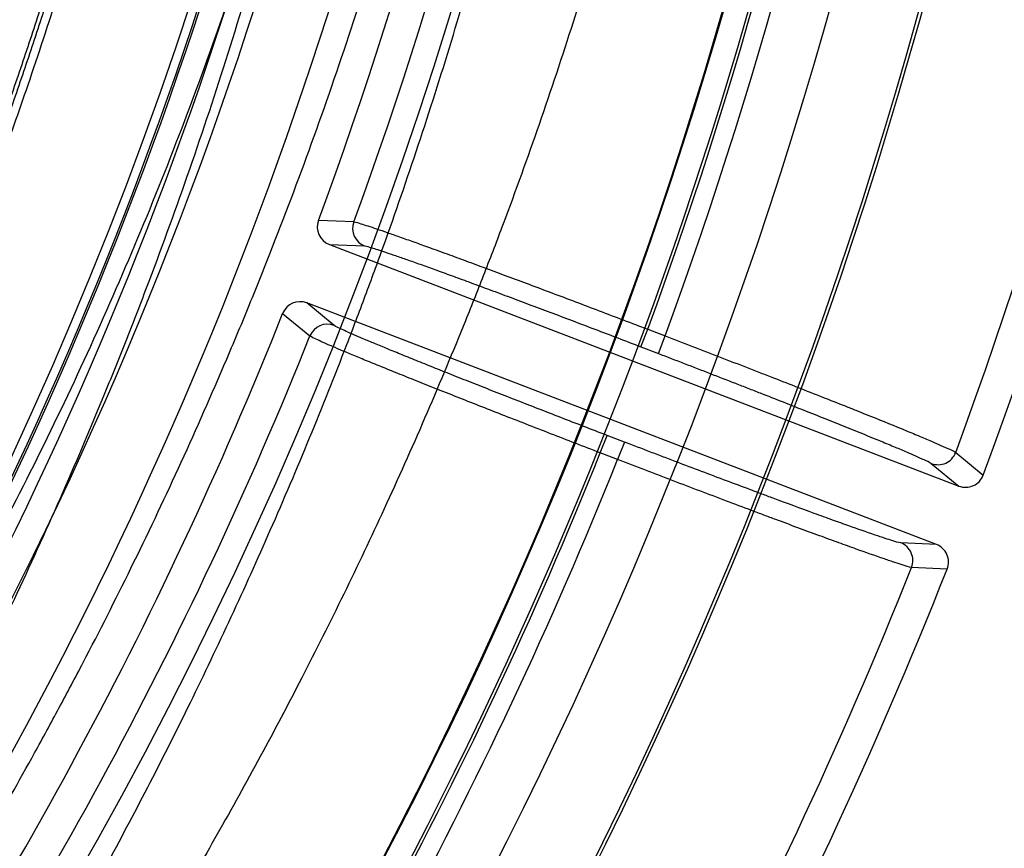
# Model space of a CAD drawing. Header units: millimetres. Extents: x 0 to 297, y 0 to 210.
# Tile 34 of 256: x 141.795 to 141.937, y 90.541 to 90.66. Entities that reach past the tile are written whole.
import ezdxf

# ---------------------------------------------------------------- set-up
doc = ezdxf.new("R2010")
doc.units = ezdxf.units.MM
doc.header["$LTSCALE"] = 16.335
doc.layers.get('0').update_dxf_attribs({"linetype": 'CONTINUOUS'})
for name, color, linetype in [('01_GLOBAL', 7, 'CONTINUOUS'), ('INTFCLR_1', 7, 'CONTINUOUS'), ('INTFCLR_144815', 7, 'CONTINUOUS')]:
    doc.layers.add(name, color=color, linetype=linetype)

msp = doc.modelspace()

# ---------------------------------------------------------------- linework, layer by layer
at = {"color": 7, "linetype": 'Continuous'}
msp.add_circle((142.5788034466, 92.2083412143), 3.42, dxfattribs=at)
at = {"color": 9, "linetype": 'Continuous'}
msp.add_arc((142.5788034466, 92.2083412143), 3.3761688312, 182.9674534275, 267.0325465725, dxfattribs=at)
at = {"layer": '01_GLOBAL', "color": 7, "linetype": 'Continuous'}
msp.add_circle((142.5788034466, 92.2083412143), 3.465, dxfattribs=at)
at = {"layer": 'INTFCLR_1', "color": 6, "linetype": 'Continuous'}
msp.add_arc((141.273551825, 90.84008959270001), 0.5431065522, 270, 90.00000002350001, dxfattribs=at)
msp.add_open_spline([(141.6277114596, 90.45308959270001), (141.628171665, 90.45308959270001), (141.6293857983, 90.4535584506), (141.6315047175, 90.4546851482), (141.6344755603, 90.4566024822), (141.6382959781, 90.45932618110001), (141.6430293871, 90.46297042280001), (141.6486619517, 90.46758769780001), (141.6548706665, 90.47298156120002), (141.6611699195, 90.47874448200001), (141.6671157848, 90.4844418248), (141.6725640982, 90.4898702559), (141.6775235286, 90.49499331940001), (141.6820174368, 90.4997851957), (141.6860792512, 90.50424019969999), (141.6897364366, 90.50835687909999), (141.6930192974, 90.51213812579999), (141.695970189, 90.5156093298), (141.6986132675, 90.51877794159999), (141.7009775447, 90.5216603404), (141.7030883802, 90.5242738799), (141.7049778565, 90.526646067), (141.7066938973, 90.528827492), (141.7083843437, 90.53100071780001), (141.7101852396, 90.53334413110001), (141.7120971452, 90.53586602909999), (141.7139888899, 90.53839686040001), (141.7158471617, 90.5409158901), (141.7177807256, 90.5435730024), (141.719921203, 90.54655873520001), (141.7223135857, 90.5499520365), (141.7249869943, 90.55381783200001), (141.7279695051, 90.558226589), (141.7312859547, 90.56325135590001), (141.7349620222, 90.56898214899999), (141.739037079, 90.5755449), (141.7435494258, 90.58308452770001), (141.7485344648, 90.591778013), (141.7540294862, 90.6018595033), (141.760066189, 90.61360340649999), (141.766684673, 90.62742065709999), (141.7737557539, 90.64350792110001), (141.780825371, 90.6613597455), (141.7874356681, 90.68018148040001), (141.7933066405, 90.6992600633), (141.7983875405, 90.71840914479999), (141.8026952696, 90.7376081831), (141.8062277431, 90.7567556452), (141.8090134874, 90.77590353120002), (141.811058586, 90.7949702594), (141.8123825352, 90.81398619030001), (141.8129971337, 90.83293247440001), (141.8129122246, 90.8518123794), (141.8121342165, 90.87063713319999), (141.8106673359, 90.8893947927), (141.8085112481, 90.9080934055), (141.8056642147, 90.9267302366), (141.8021262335, 90.9452767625), (141.7978831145, 90.9637745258), (141.7929277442, 90.9822003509), (141.7872355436, 91.0005755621), (141.7808222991, 91.0188067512), (141.7739442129, 91.03620618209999), (141.7670434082, 91.0519657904), (141.7605810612, 91.0655293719), (141.7546880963, 91.07706645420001), (141.7493295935, 91.08696962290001), (141.7444701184, 91.0955139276), (141.7400702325, 91.1029297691), (141.7360941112, 91.1093927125), (141.7325006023, 91.1150506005), (141.7292596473, 91.12001098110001), (141.726339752, 91.12437206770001), (141.7237187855, 91.128203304), (141.7213647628, 91.13157857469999), (141.7192605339, 91.1345456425), (141.717372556, 91.1371689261), (141.7156764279, 91.13949490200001), (141.7140548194, 91.1416921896), (141.7123690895, 91.1439503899), (141.7105117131, 91.1464071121), (141.7085985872, 91.1489024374), (141.7066793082, 91.1513715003), (141.7047357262, 91.15383994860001), (141.7026024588, 91.1565116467), (141.7002196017, 91.15944934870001), (141.69755058, 91.1626834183), (141.6945697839, 91.1662275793), (141.6912418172, 91.1701004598), (141.6875371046, 91.1743119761), (141.6834171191, 91.178874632), (141.6788518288, 91.1837864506), (141.6738154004, 91.18903530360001), (141.6682758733, 91.1946010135), (141.6622344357, 91.2004349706), (141.6557918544, 91.2063757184), (141.6493931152, 91.21197413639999), (141.6435362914, 91.2168073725), (141.6386043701, 91.22062540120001), (141.6346411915, 91.223465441), (141.6315795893, 91.22545094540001), (141.6294126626, 91.22660901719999), (141.6281767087, 91.22708959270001), (141.6277114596, 91.22708959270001)], degree=3, knots=[0, 0, 0, 0, 0.0015510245, 0.0042404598, 0.008161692, 0.0134191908, 0.0200669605, 0.0282845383, 0.0379646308, 0.04778133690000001, 0.0570562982, 0.0657163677, 0.0737008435, 0.0810864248, 0.08785639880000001, 0.09401872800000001, 0.09964461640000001, 0.1047327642, 0.1093734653, 0.1135510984, 0.1172970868, 0.1206958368, 0.1237721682, 0.1266512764, 0.1299751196, 0.1337328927, 0.1373171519, 0.1406241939, 0.1442827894, 0.1483924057, 0.1530055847, 0.1582756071, 0.1642330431, 0.1709447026, 0.1785661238, 0.1871788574, 0.1969791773, 0.2081785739, 0.2209513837, 0.2356728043, 0.2526768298, 0.2725784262, 0.2948857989, 0.3173719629, 0.3397942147, 0.362144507, 0.3841260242, 0.4060931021, 0.4277499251, 0.4493238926, 0.4707068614, 0.4919794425, 0.5131973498, 0.5343237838, 0.5554641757, 0.5765947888, 0.5977467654, 0.6189899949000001, 0.6402145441, 0.6616941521, 0.6832817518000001, 0.7050322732, 0.7268136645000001, 0.7463228, 0.7630041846, 0.7774428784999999, 0.7899800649, 0.8009502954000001, 0.8105690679, 0.8190401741, 0.8265233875, 0.8331581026, 0.8390096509, 0.8442114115, 0.8488026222, 0.8528784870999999, 0.8564706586, 0.8596954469, 0.8625805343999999, 0.8656744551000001, 0.8691928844, 0.8729603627, 0.8762716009, 0.879732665, 0.8835489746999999, 0.8877941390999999, 0.8924809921, 0.8976810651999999, 0.9034017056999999, 0.9096904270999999, 0.916584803, 0.9241199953, 0.932290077, 0.9411002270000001, 0.9505839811, 0.960593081, 0.9706330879, 0.9792338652, 0.9861845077, 0.991642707, 0.9956806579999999, 0.9984319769, 1, 1, 1, 1], dxfattribs=at)
at = {"layer": 'INTFCLR_144815', "color": 9, "linetype": 'Continuous'}
for p, q in [((141.8432386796, 90.6308023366), (141.838164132, 90.6310308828)), ((141.8397304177, 90.6275741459), (141.8448021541, 90.6273522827)), ((141.8404225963, 90.6159431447), (141.8365051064, 90.619171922)), ((141.8330281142, 90.6176510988), (141.8369521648, 90.61442540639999)), ((141.8844839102, 90.6128693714), (141.8854513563, 90.6153896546)), ((141.8854513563, 90.6153896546), (141.8879446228, 90.6144325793)), ((141.8869771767, 90.611912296), (141.8879446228, 90.6144325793)), ((141.8844839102, 90.6128693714), (141.8869771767, 90.611912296)), ((141.8786354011, 90.59763348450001), (141.8796028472, 90.60015376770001)), ((141.8820961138, 90.5991966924), (141.8796028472, 90.60015376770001)), ((141.8820961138, 90.5991966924), (141.8811286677, 90.5966764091)), ((141.8811286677, 90.5966764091), (141.8786354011, 90.59763348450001)), ((141.9296719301, 90.597701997), (141.9336281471, 90.5944497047)), ((141.9261752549, 90.5961160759), (141.930129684, 90.59287311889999)), ((141.9269043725, 90.584470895), (141.9217956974, 90.58470693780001)), ((141.9284493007, 90.580958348), (141.9233330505, 90.58118865))]:
    msp.add_line(p, q, dxfattribs=at)
at = {"layer": 'INTFCLR_144815', "color": 6, "linetype": 'Continuous'}
for p, q in [((141.8397304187, 90.6275741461), (141.930129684, 90.59287311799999)), ((141.9269043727, 90.5844708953), (141.8365051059, 90.6191719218))]:
    msp.add_line(p, q, dxfattribs=at)
for radius in [0.5743020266, 0.5472855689]:
    msp.add_circle((141.273551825, 90.84008959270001), radius, dxfattribs=at)
for centre, radius, start, end in [((141.273551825, 90.84008959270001), 0.7917112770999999, 313.9937911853, 154.5150993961), ((141.273551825, 90.84008959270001), 0.7647112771, 312.9543589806, 154.5144414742), ((141.273551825, 90.84008959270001), 0.73941501, 282.2440355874, 71.2863570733), ((141.273551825, 90.84008959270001), 0.5834285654, 308.490992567, 51.50900743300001), ((141.273551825, 90.84008959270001), 0.6104450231, 316.9838592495, 43.0161407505), ((141.273551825, 90.84008959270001), 0.5760164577, 313.9992414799, 46.00075850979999), ((141.273551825, 90.84008959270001), 0.7043008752, 339.5878226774, 23.4121773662), ((141.273551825, 90.84008959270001), 0.6020735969, 339.6819480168, 23.3180519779), ((141.273551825, 90.84008959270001), 0.6478718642, 329.9999999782, 359.9999999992), ((141.273551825, 90.84008959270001), 0.648, 329.9999999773, 360), ((141.273551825, 90.84008959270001), 0.675, 330.0000000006, 360), ((141.273551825, 90.84008959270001), 0.6754650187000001, 330.0000000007, 360), ((141.8406964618, 90.63009529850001), 0.0026998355, 159.7225502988, 249.0344054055), ((141.8457743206, 90.6298719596), 0.0027008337, 159.8509095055, 248.9018974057), ((141.8355360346, 90.61665193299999), 0.0026998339, 68.965563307, 158.2774703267), ((141.273551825, 90.84008959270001), 0.6020735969, 324.681947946, 338.3180519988), ((141.8394590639, 90.6134201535), 0.0027008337, 69.098103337, 158.1494841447), ((141.9310987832, 90.59539305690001), 0.0026997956, 248.9646290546, 339.546477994), ((141.9259383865, 90.5819497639), 0.0026997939, 338.4534705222, 69.0353750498), ((141.273551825, 90.84008959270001), 0.7043008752, 324.5878227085, 338.4121772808)]:
    msp.add_arc(centre, radius, start, end, dxfattribs=at)
at = {"layer": 'INTFCLR_144815', "color": 9, "linetype": 'Continuous'}
for centre, radius, start, end in [((141.273551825, 90.84008959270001), 0.7345008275, 292.4997540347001, 54.0964566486), ((141.2735550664, 90.84009111), 0.6625959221, 292.4997540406, 54.09645665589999), ((141.2735749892, 90.84009512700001), 0.6513931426, 311.2505121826, 48.7494878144), ((141.273551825, 90.84008959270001), 0.7582818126, 323.9261481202, 36.0738518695), ((141.2735518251, 90.84008959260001), 0.5937131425, 314.0862202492, 45.9137797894), ((141.273551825, 90.84008959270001), 0.5795156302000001, 313.8592910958, 46.1407088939), ((141.273551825, 90.84008959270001), 0.5757241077, 314.0319604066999, 45.9680396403), ((141.273551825, 90.84008959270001), 0.6994607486, 339.7244769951, 23.2755230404), ((141.273551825, 90.84008959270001), 0.6518520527, 339.8359043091, 23.1640956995), ((141.273551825, 90.84008959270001), 0.6545224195, 339.8324937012, 23.1675062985), ((141.273551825, 90.84008959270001), 0.6069137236, 339.8280604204, 23.1719395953), ((141.2735518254, 90.84008959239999), 0.6069137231, 324.8280604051, 338.1719396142), ((141.2735518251, 90.84008959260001), 0.6518520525, 324.835904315, 338.1640956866), ((141.9271387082, 90.5986391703), 0.0027009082, 249.1004513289, 339.6978896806), ((141.2735518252, 90.84008959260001), 0.6545224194, 324.8324936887, 338.1675063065), ((141.9208234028, 90.58218723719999), 0.0027009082, 338.3024226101, 68.8995487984), ((141.273551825, 90.84008959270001), 0.6994607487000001, 324.7244769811, 338.2755229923)]:
    msp.add_arc(centre, radius, start, end, dxfattribs=at)
at = {"layer": 'INTFCLR_144815', "color": 6, "linetype": 'Continuous'}
for points, knots in [([(141.6746009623, 90.43958975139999), (141.6743294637, 90.43959473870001), (141.6739346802, 90.44051627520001), (141.6745467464, 90.4413356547), (141.6750158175, 90.4423304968), (141.6756162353, 90.44328992), (141.6763427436, 90.4444157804), (141.6772268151, 90.4456987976), (141.6782605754, 90.44714833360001), (141.6794495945, 90.44876833), (141.6807951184, 90.4505653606), (141.6822994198, 90.4525454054), (141.6839649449, 90.45471611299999), (141.6857956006, 90.45708743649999), (141.6877946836, 90.4596693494), (141.6899625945, 90.4624689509), (141.6922956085, 90.46548894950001), (141.6947877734, 90.46873001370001), (141.6974360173, 90.4721973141), (141.7002434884, 90.4759050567), (141.7032142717, 90.479869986), (141.7063442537, 90.4840993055), (141.7096232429, 90.48859288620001), (141.7130388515, 90.4933481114), (141.7165811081, 90.4983662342), (141.7202374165, 90.50364521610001), (141.7239937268, 90.50918105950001), (141.7278347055, 90.5149677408), (141.731743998, 90.52099726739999), (141.735704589, 90.5272598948), (141.7396991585, 90.53374437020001), (141.7437104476, 90.540438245), (141.7477216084, 90.5473282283), (141.7517165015, 90.5544005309), (141.7556799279, 90.56164117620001), (141.7595977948, 90.56903626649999), (141.7634572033, 90.57657217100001), (141.767246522, 90.5842357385), (141.7709553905, 90.5920144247), (141.7745746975, 90.5998964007), (141.7780965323, 90.60787062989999), (141.7815140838, 90.6159268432), (141.7848215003, 90.6240554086), (141.7880144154, 90.63224886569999), (141.7910827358, 90.6404831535), (141.7940232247, 90.64874868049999), (141.7968372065, 90.6570474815), (141.7995279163, 90.6653897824), (141.8020958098, 90.6737784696), (141.8045374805, 90.68220316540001), (141.8068514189, 90.6906590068), (141.8090350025, 90.6991353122), (141.811086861, 90.7076240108), (141.8130074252, 90.7161235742), (141.8147973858, 90.72463376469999), (141.8164574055, 90.7331545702), (141.8179878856, 90.74168503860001), (141.8193889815, 90.750222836), (141.8206608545, 90.75876512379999), (141.8218038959, 90.7673101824), (141.8228186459, 90.77585753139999), (141.8237055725, 90.7844065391), (141.8244651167, 90.7929567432), (141.8250976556, 90.80150752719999), (141.8256035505, 90.8100588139), (141.825983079, 90.8186102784), (141.8262364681, 90.8271620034), (141.8263638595, 90.8357137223), (141.8263653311, 90.8442655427), (141.8262408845, 90.8528172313), (141.825990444, 90.8613689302), (141.8256138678, 90.8699203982), (141.8251109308, 90.8784716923), (141.8244813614, 90.887022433), (141.8237248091, 90.89557247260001), (141.8228408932, 90.9041213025), (141.821829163, 90.912668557), (141.8206891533, 90.9212135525), (141.8194203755, 90.92975547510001), (141.8180223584, 90.9382932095), (141.8164946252, 90.9468255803), (141.8148367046, 90.9553513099), (141.8130483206, 90.963868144), (141.8111294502, 90.9723729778), (141.8090801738, 90.9808627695), (141.8069004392, 90.98933536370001), (141.8045900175, 90.9977893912), (141.8021489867, 91.00622242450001), (141.7995780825, 91.01463013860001), (141.7968786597, 91.02300697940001), (141.794052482, 91.0313470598), (141.7911015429, 91.0396447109), (141.7880284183, 91.0478935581), (141.7848363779, 91.0560864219), (141.7815294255, 91.0642154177), (141.7781123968, 91.07227190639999), (141.7745910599, 91.08024645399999), (141.7709722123, 91.0881288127), (141.7672637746, 91.0959079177), (141.7634748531, 91.1035719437), (141.7596157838, 91.11110838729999), (141.7556981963, 91.11850409), (141.7517349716, 91.12574544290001), (141.7477402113, 91.1328185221), (141.7437291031, 91.139709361), (141.7397177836, 91.14640416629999), (141.7357230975, 91.1528896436), (141.7317622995, 91.15915334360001), (141.7278527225, 91.165183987), (141.7240113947, 91.17097180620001), (141.7202546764, 91.17650879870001), (141.7165979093, 91.18178892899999), (141.7130551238, 91.18680822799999), (141.7096387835, 91.1915648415), (141.7063596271, 91.1960589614), (141.7032265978, 91.2002926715), (141.7002468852, 91.2042696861), (141.6974259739, 91.20799513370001), (141.6947677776, 91.2114752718), (141.6922747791, 91.2147172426), (141.689948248, 91.21772876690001), (141.6877884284, 91.2205179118), (141.6857947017, 91.2230929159), (141.6839658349, 91.225461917), (141.6823001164, 91.22763286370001), (141.6807955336, 91.2296132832), (141.6794499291, 91.23141037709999), (141.6782609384, 91.2330304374), (141.6772266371, 91.234480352), (141.6763438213, 91.235762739), (141.6756133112, 91.23689083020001), (141.6750243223, 91.237843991), (141.6745991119, 91.2386960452), (141.6741632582, 91.23944360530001), (141.6741898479, 91.240581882), (141.6746009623, 91.240589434)], [0, 0, 0, 0, 0.0009311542, 0.0023661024, 0.0034197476, 0.004708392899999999, 0.006238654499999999, 0.0080169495, 0.0100497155, 0.0123440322, 0.0149074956, 0.0177478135, 0.0208710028, 0.0242896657, 0.0280205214, 0.0320682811, 0.0364316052, 0.0411066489, 0.04608797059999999, 0.0513925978, 0.0570544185, 0.0630770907, 0.069434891, 0.0761294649, 0.08315356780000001, 0.09049758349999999, 0.0981493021, 0.1060937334, 0.1143137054, 0.1227901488, 0.1315025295, 0.1404294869, 0.1495493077, 0.1588404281, 0.1682819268, 0.1778537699, 0.1875370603, 0.197314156, 0.207168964, 0.217086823, 0.2270545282, 0.2370604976, 0.2470942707, 0.2571461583, 0.2672135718, 0.2772260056, 0.2872285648, 0.2972614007, 0.3072826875, 0.3173107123, 0.3273382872, 0.3373435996, 0.3473246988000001, 0.3572841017, 0.367223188, 0.3771444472, 0.387051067, 0.3969410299, 0.4068119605, 0.4166652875, 0.4265028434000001, 0.4363264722, 0.4461370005, 0.4559367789, 0.4657270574, 0.4755104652, 0.4852884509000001, 0.4950636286, 0.5048374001, 0.5146124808, 0.5243903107, 0.5341735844, 0.5439637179, 0.5537632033, 0.5635732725, 0.5733961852, 0.5832332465, 0.5930862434, 0.6029564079, 0.6128446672, 0.6227518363, 0.6326790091, 0.6426268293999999, 0.6525927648, 0.6625749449, 0.6725742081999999, 0.6825911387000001, 0.6926266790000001, 0.7026779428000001, 0.7127386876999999, 0.7228052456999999, 0.7328732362, 0.7429368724, 0.7529895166, 0.7630233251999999, 0.7730292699, 0.7829971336, 0.7929151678, 0.8027701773, 0.8125475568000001, 0.8222311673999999, 0.8318035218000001, 0.8412455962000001, 0.8505374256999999, 0.8596580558, 0.8685859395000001, 0.8772993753, 0.8857769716, 0.8939982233, 0.9019439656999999, 0.9095970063, 0.9169424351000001, 0.9239679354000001, 0.9306640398, 0.9370242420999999, 0.9430448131, 0.9487246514, 0.9540648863, 0.9590688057, 0.9637413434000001, 0.9680887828, 0.9721183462, 0.9758379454, 0.9792560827, 0.9823810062, 0.9852211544, 0.9877847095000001, 0.9900792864, 0.992112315, 0.993890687, 0.995421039, 0.9967097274, 0.9977633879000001, 0.9985900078, 1, 1, 1, 1]), ([(141.6876600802, 91.22708959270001), (141.6873876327, 91.22708959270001), (141.6869901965, 91.2261607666), (141.6875708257, 91.2253271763), (141.6880138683, 91.224310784), (141.6885845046, 91.22333053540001), (141.6892758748, 91.22218000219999), (141.6901180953, 91.2208688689), (141.6911032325, 91.2193879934), (141.6922361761, 91.21773389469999), (141.693517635, 91.2159004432), (141.6949495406, 91.213881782), (141.696533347, 91.21167127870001), (141.6982702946, 91.2092621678), (141.7001613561, 91.20664723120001), (141.702206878, 91.20381933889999), (141.7044067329, 91.2007711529), (141.7067598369, 91.1974957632), (141.7092643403, 91.193986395), (141.7119171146, 91.1902371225), (141.7147138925, 91.18624270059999), (141.7176489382, 91.1819990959), (141.7207150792, 91.1775035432), (141.7239035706, 91.17275489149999), (141.7272041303, 91.1677537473), (141.7306050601, 91.1625025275), (141.7340933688, 91.1570055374), (141.737654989, 91.1512689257), (141.7412750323, 91.1453005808), (141.7449380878, 91.1391099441), (141.7486285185, 91.1327077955), (141.7523307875, 91.12610594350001), (141.7560297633, 91.1193168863), (141.759710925, 91.11235358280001), (141.7633605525, 91.10522919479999), (141.7669658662, 91.0979568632), (141.7705151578, 91.0905494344), (141.7739978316, 91.08301930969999), (141.7774044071, 91.0753783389), (141.7807265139, 91.06763769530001), (141.7839568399, 91.0598078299), (141.7870890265, 91.0518985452), (141.7901177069, 91.0439187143), (141.7930382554, 91.0358767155), (141.7958469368, 91.02777984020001), (141.7985405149, 91.0196351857), (141.8011165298, 91.0114486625), (141.8035728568, 91.0032261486), (141.8059080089, 90.9949723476), (141.8081207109, 90.9866920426), (141.8102101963, 90.97838888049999), (141.8121758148, 90.9700666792), (141.814017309, 90.9617281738), (141.8157344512, 90.95337641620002), (141.8173273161, 90.9450134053), (141.8187959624, 90.93664150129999), (141.8201406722, 90.9282620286), (141.8213616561, 90.9198768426), (141.8224592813, 90.9114868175), (141.823433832, 90.90309336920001), (141.8242856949, 90.8946969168), (141.8250151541, 90.8862985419), (141.8256225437, 90.8778984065), (141.8261081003, 90.8694973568), (141.8264720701, 90.8610953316), (141.826714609, 90.8526929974), (141.8268358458, 90.84429018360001), (141.8268358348, 90.8358874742), (141.8267145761, 90.82748467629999), (141.8264720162, 90.8190823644), (141.8261080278, 90.8106804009), (141.8256224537, 90.8022794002), (141.8250150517, 90.79387936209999), (141.8242855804, 90.78548105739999), (141.823433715, 90.7770847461), (141.8224591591, 90.7686913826), (141.8213615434, 90.7603015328), (141.8201405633, 90.7519164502), (141.818795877, 90.7435371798), (141.8173272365, 90.7351653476), (141.8157344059, 90.7268025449), (141.8140172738, 90.71845084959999), (141.8121758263, 90.7101125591), (141.8102102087, 90.7017903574), (141.8081207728, 90.6934873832), (141.805908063, 90.68520703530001), (141.8035729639, 90.67695340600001), (141.801116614, 90.66873079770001), (141.7985406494, 90.6605444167), (141.7958470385, 90.6523996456), (141.7930384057, 90.6443028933), (141.7901178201, 90.636260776), (141.7870891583, 90.6282809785), (141.7839569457, 90.6203716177), (141.7807266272, 90.6125417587), (141.7774045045, 90.60480106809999), (141.7739979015, 90.5971600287), (141.7705152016, 90.5896298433), (141.7669658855, 90.582222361), (141.7633605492, 90.5749499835), (141.759710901, 90.567825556), (141.7560297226, 90.56086222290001), (141.7523307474, 90.55407316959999), (141.748628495, 90.5474713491), (141.7449380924, 90.54106924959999), (141.7412750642, 90.5348786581), (141.737655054, 90.528910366), (141.7340934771, 90.5231738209), (141.7306052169, 90.5176769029), (141.7272043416, 90.5124257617), (141.7239038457, 90.50742470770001), (141.7207154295, 90.50267616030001), (141.7176493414, 90.4981806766), (141.7147143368, 90.4939371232), (141.7119175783, 90.4899427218), (141.7092648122, 90.4861934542), (141.7067603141, 90.4826840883), (141.7044071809, 90.4794086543), (141.702207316, 90.4763604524), (141.700161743, 90.4735324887), (141.6982706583, 90.47091752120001), (141.6965336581, 90.4685083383), (141.6949498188, 90.466297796), (141.6935178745, 90.4642790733), (141.6922363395, 90.462445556), (141.691103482, 90.4607914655), (141.6901178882, 90.4593103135), (141.6892769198, 90.45799983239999), (141.6885816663, 90.4568471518), (141.6880221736, 90.45587298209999), (141.6876198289, 90.4550040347), (141.6872095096, 90.4542385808), (141.687244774, 90.45308959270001), (141.6876600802, 90.45308959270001)], [0, 0, 0, 0, 0.0009748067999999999, 0.0024843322, 0.0035889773, 0.0049377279, 0.0065370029, 0.0083930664, 0.0105121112, 0.0129009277, 0.0155662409, 0.0185155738, 0.0217561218, 0.0252958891, 0.029142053, 0.0333024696, 0.0377835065, 0.0425919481, 0.0477324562, 0.0532095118, 0.059024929, 0.0651792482, 0.071670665, 0.0784946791, 0.0856442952, 0.09310988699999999, 0.1008792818, 0.1089378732, 0.1172690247, 0.1258543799, 0.1346742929, 0.1437082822, 0.1529356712, 0.1623360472, 0.1718891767, 0.1815756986, 0.1913773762, 0.2012771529, 0.211259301, 0.2213094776, 0.2314148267, 0.2415638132, 0.2517458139, 0.2619526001, 0.2721754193, 0.2824085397, 0.2926450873, 0.3028812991, 0.3131119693, 0.3233349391, 0.3335463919, 0.3437455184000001, 0.3539296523, 0.3640990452, 0.3742517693, 0.3843890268, 0.3945097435, 0.4046157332, 0.4147062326, 0.4247836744, 0.4348478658, 0.4449015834, 0.4549448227, 0.4649806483, 0.4750093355, 0.4850340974, 0.4950553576, 0.5050763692, 0.5150976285, 0.5251223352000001, 0.5351510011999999, 0.5451866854, 0.5552299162, 0.5652834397, 0.5753475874, 0.5854247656, 0.5955152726, 0.6056208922, 0.6157416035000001, 0.6258785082, 0.6360313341, 0.6462002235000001, 0.6563845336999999, 0.6665832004, 0.6767949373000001, 0.6870173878, 0.6972484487, 0.7074841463, 0.7177211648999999, 0.7279537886, 0.7381770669, 0.7483834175, 0.7585658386, 0.7687147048, 0.7788200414, 0.7888703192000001, 0.7988525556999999, 0.8087524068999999, 0.8185541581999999, 0.8282407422, 0.8377939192, 0.8471943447, 0.8564217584, 0.8654556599, 0.8742755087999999, 0.8828608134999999, 0.8911918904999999, 0.8992503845, 0.907019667, 0.9144851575, 0.9216346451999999, 0.9284584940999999, 0.9349497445, 0.9411040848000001, 0.9469194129, 0.9523964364, 0.9575370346, 0.9623454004, 0.9668266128, 0.9709869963, 0.9748333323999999, 0.9783730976, 0.9816137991, 0.9845631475, 0.9872286, 0.9896174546, 0.9917366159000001, 0.9935927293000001, 0.995192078, 0.9965408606, 0.9976455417, 0.9985140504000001, 1, 1, 1, 1]), ([(141.6617698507, 90.43958975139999), (141.6615040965, 90.4395945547), (141.6610997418, 90.4404830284), (141.6617182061, 90.44128424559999), (141.6621863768, 90.4422460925), (141.6627882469, 90.44317635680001), (141.6635160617, 90.44426775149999), (141.6644022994, 90.44551214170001), (141.6654390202, 90.4469186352), (141.6666320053, 90.4484912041), (141.6679824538, 90.45023614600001), (141.669492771, 90.4521593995), (141.6711648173, 90.4542676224), (141.6730004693, 90.45656791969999), (141.6750016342, 90.4590682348), (141.6771699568, 90.4617769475), (141.6795068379, 90.4647030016), (141.6820130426, 90.46785547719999), (141.6846888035, 90.4712437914), (141.6875331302, 90.47487687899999), (141.6905433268, 90.4787625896), (141.6937142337, 90.48290664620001), (141.6970382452, 90.4873125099), (141.700505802, 90.49198182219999), (141.7041058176, 90.4969147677), (141.7078256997, 90.50210988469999), (141.7116512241, 90.50756361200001), (141.7155666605, 90.51327013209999), (141.7195551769, 90.519221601), (141.723599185, 90.5254083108), (141.7276807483, 90.5318189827), (141.7317819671, 90.5384410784), (141.7358853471, 90.54526115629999), (141.7399741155, 90.5522652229), (141.7440324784, 90.55943906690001), (141.7480458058, 90.56676855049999), (141.7520007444, 90.57423984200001), (141.7558852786, 90.5818396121), (141.7596887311, 90.5895551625), (141.763401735, 90.5973745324), (141.7670161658, 90.6052865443), (141.7705250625, 90.6132808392), (141.7739225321, 90.6213478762), (141.7772036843, 90.62947900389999), (141.7803644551, 90.6376662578), (141.7834015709, 90.6459024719), (141.7863124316, 90.6541811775), (141.7890950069, 90.6624965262), (141.7917478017, 90.6708433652), (141.7942696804, 90.6792168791), (141.7966599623, 90.6876130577), (141.7989181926, 90.6960280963), (141.8010442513, 90.7044589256), (141.8030381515, 90.71290260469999), (141.8049001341, 90.7213568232), (141.806630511, 90.7298193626), (141.8082297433, 90.7382885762), (141.8096983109, 90.74676286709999), (141.8110367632, 90.7552410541), (141.8122456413, 90.7637220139), (141.8133255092, 90.7722049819), (141.8142768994, 90.7806892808), (141.8151003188, 90.7891744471), (141.8157962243, 90.7976600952), (141.8163650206, 90.8061459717), (141.81680705, 90.81463191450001), (141.8171225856, 90.8231178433), (141.8173118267, 90.8316037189), (141.8173538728, 90.83726120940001), (141.8173538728, 90.8400895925)], [0, 0, 0, 0, 0.00181501, 0.0045946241, 0.006643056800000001, 0.0091526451, 0.0121366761, 0.0156081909, 0.0195807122, 0.0240687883, 0.0290862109, 0.0346476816, 0.0407671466, 0.0474603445, 0.0547437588, 0.0626358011, 0.0711532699, 0.0803146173, 0.09013637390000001, 0.1006350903, 0.1118217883, 0.1237004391, 0.136266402, 0.1495090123, 0.1634151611, 0.1779670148, 0.1931399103, 0.2089038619, 0.225223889, 0.2420611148, 0.2593736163, 0.2771176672, 0.2952488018, 0.3137228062, 0.3324966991, 0.3515294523, 0.3707824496, 0.3902198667, 0.4098089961, 0.4295201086, 0.4493266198, 0.4692049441, 0.4891342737, 0.5090965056, 0.5290766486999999, 0.5490606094, 0.5690374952, 0.588998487, 0.6089348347, 0.6288413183, 0.6487120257, 0.6685443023, 0.6883346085, 0.7080823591, 0.727785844, 0.7474459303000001, 0.7670626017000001, 0.7866380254, 0.8061732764, 0.8256710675, 0.8451338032, 0.8645648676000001, 0.88396741, 0.9033451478, 0.9227018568, 0.9420414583, 0.9613681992, 0.9806862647, 1, 1, 1, 1]), ([(141.697273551, 90.462254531), (141.6967799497, 90.4622631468), (141.6969977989, 90.4642114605), (141.6979966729, 90.4656783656), (141.6994788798, 90.468441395), (141.7016336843, 90.4716985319), (141.7044286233, 90.47589982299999), (141.7078886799, 90.48093683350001), (141.7120101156, 90.4869216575), (141.7166417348, 90.49368864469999), (141.7214502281, 90.5008184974), (141.7260779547, 90.50782619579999), (141.7303241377, 90.5143904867), (141.7341755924, 90.5204801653), (141.7376517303, 90.5260953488), (141.7407854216, 90.53125831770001), (141.7435925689, 90.5359738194), (141.7461025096, 90.54026471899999), (141.7483413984, 90.5441559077), (141.7503553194, 90.5477100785), (141.7523056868, 90.5511991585), (141.7542810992, 90.5547855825), (141.756251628, 90.55842150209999), (141.7580746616, 90.5618368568), (141.7596819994, 90.56489149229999), (141.7610993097, 90.5676182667), (141.7623496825, 90.57005015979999), (141.7635115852, 90.57233282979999), (141.7646807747, 90.5746540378), (141.7659513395, 90.5772036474), (141.7673560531, 90.5800568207), (141.7689129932, 90.58326245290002), (141.7706388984, 90.5868723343), (141.7725498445, 90.59094136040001), (141.7746595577, 90.59552519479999), (141.7769897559, 90.60070668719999), (141.7795554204, 90.6065679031), (141.7823768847, 90.6132141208), (141.7854814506, 90.6207895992), (141.7888947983, 90.62947330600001), (141.7926360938, 90.63948110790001), (141.796710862, 90.6510437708), (141.8011256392, 90.664508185), (141.8057663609, 90.6799921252), (141.8103228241, 90.6969747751), (141.8144933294, 90.714693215), (141.8181123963, 90.7325227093), (141.8211696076, 90.750411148), (141.8236662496, 90.768332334), (141.8256051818, 90.7862956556), (141.8269849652, 90.8042508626), (141.8278090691, 90.822188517), (141.8279920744, 90.8341294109), (141.8279920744, 90.8400895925)], [0, 0, 0, 0, 0.0036397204, 0.0085369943, 0.0157954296, 0.0255088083, 0.0378134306, 0.0528137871, 0.0706279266, 0.09136563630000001, 0.1132788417, 0.1340284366, 0.1532798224, 0.1709168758, 0.1871507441, 0.2019689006, 0.2154440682, 0.2276101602, 0.2386187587, 0.2485421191, 0.257728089, 0.268088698, 0.2787291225, 0.288218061, 0.2966314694, 0.3041773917, 0.3108751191, 0.3167920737, 0.3230614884, 0.3300369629, 0.337794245, 0.3465081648, 0.3563110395, 0.3672939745, 0.3796510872, 0.3935134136, 0.4091801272, 0.426821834, 0.4467452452, 0.4695381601, 0.4956096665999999, 0.5255127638, 0.5599184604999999, 0.6000687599, 0.6446728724, 0.6895337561, 0.7342496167, 0.7787833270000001, 0.8233104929, 0.8676315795, 0.9119694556, 0.9560574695, 1, 1, 1, 1]), ([(141.854556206, 90.84008959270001), (141.854556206, 90.83417305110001), (141.854365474, 90.8223264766), (141.8535059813, 90.80455875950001), (141.8520698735, 90.7867894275), (141.8500539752, 90.7690314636), (141.8474538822, 90.7512931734), (141.8442648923, 90.7335864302), (141.840482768, 90.71592810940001), (141.8361049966, 90.69834174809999), (141.8311322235, 90.6808588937), (141.8255700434, 90.66352007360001), (141.819431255, 90.6463765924), (141.8127387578, 90.6294920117), (141.8055286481, 90.61294345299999), (141.7978537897, 90.59682216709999), (141.7897868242, 90.5812328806), (141.7814226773, 90.5662917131), (141.7728785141, 90.5521208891), (141.7642909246, 90.5388414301), (141.7558091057, 90.5265629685), (141.7475842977, 90.51537331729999), (141.7397583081, 90.50533020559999), (141.7324520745, 90.49645676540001), (141.7257590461, 90.48874302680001), (141.7197426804, 90.48215179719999), (141.7144386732, 90.4766265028), (141.7098617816, 90.47210311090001), (141.7060075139, 90.46850908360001), (141.702872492, 90.46579321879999), (141.7004230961, 90.46386425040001), (141.6986830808, 90.46273699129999), (141.6976587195, 90.4622478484), (141.6972735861, 90.4622545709)], [0, 0, 0, 0, 0.0421262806, 0.0843423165, 0.1266346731, 0.1690355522, 0.2115703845, 0.2542598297, 0.2971145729, 0.3401274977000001, 0.3832739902, 0.4265077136, 0.469754, 0.5129025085, 0.5558024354, 0.5982549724, 0.6400077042, 0.6807572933, 0.7201506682, 0.7578062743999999, 0.7933380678, 0.8263892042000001, 0.8566710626, 0.8839813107, 0.9082202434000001, 0.9293779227, 0.9475164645, 0.9627449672, 0.9751972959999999, 0.9850122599, 0.9923225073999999, 0.9972574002, 1, 1, 1, 1]), ([(141.9173326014, 90.4460800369), (141.9177230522, 90.4466603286), (141.9185511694, 90.4479034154), (141.919857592, 90.4498972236), (141.9213057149, 90.45214173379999), (141.9228944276, 90.4546411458), (141.9246222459, 90.4573997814), (141.9264872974, 90.4604220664), (141.928487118, 90.46371222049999), (141.9306186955, 90.4672743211), (141.9328782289, 90.47111188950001), (141.9352612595, 90.4752280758), (141.9377623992, 90.479625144), (141.9403755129, 90.48430471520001), (141.9430934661, 90.48926722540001), (141.9459082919, 90.4945121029), (141.9488110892, 90.50003743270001), (141.9517921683, 90.5058400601), (141.9548410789, 90.51191545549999), (141.9579467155, 90.5182577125), (141.9610974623, 90.5248596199), (141.9642813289, 90.5317127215), (141.967486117, 90.53880744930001), (141.9706995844, 90.546133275), (141.973909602, 90.5536788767), (141.9771042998, 90.5614323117), (141.9802721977, 90.56938119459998), (141.9834023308, 90.57751290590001), (141.98648435, 90.5858147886), (141.98950858, 90.59427427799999), (141.9924660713, 90.6028790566), (141.9953486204, 90.61161715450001), (141.9981487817, 90.6204770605), (142.0008598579, 90.62944779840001), (142.0034759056, 90.63851907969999), (142.0059916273, 90.6476810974), (142.0084024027, 90.65692478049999), (142.0107042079, 90.6662416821), (142.0128935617, 90.67562397), (142.0149675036, 90.68506450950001), (142.0169234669, 90.6945564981), (142.0187593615, 90.7040940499), (142.0204733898, 90.7136714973), (142.0220641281, 90.72328402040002), (142.0235303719, 90.73292698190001), (142.0248711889, 90.7425964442), (142.0260858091, 90.7522886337), (142.027173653, 90.7620003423), (142.0281342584, 90.7717285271), (142.0289672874, 90.78147056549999), (142.0296724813, 90.7912239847), (142.0302496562, 90.8009865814), (142.030698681, 90.8107562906), (142.0310194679, 90.8205312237), (142.0312119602, 90.830309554), (142.0312547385, 90.8368296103), (142.0312547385, 90.84008959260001)], [0, 0, 0, 0, 0.0050470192, 0.0107781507, 0.0172005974, 0.0243216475, 0.032148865, 0.0406889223, 0.0499485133, 0.0599319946, 0.0706434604, 0.082083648, 0.0942526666, 0.107146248, 0.1207590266, 0.13508079, 0.150098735, 0.1657965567, 0.1821543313, 0.19914883, 0.216753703, 0.2349399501, 0.253676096, 0.2729289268, 0.2926640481, 0.3128461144, 0.333439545, 0.3544090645, 0.3757200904, 0.3973392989, 0.4192345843, 0.4413756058, 0.4637338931, 0.4862828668, 0.5089980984, 0.5318579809, 0.5548410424, 0.5779296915, 0.6011081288, 0.6243604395, 0.6476750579, 0.6710393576, 0.6944447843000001, 0.7178818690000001, 0.7413446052, 0.7648260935, 0.7883222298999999, 0.8118283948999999, 0.8353419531, 0.8588601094, 0.8823813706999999, 0.9059042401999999, 0.9294279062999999, 0.9529519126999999, 0.9764759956, 1, 1, 1, 1]), ([(141.843238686, 90.6308023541), (141.8435912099, 90.6307804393), (141.8442521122, 90.6305337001), (141.8453349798, 90.6302124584), (141.8465861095, 90.6297865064), (141.8481104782, 90.62926523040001), (141.8498948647, 90.62863778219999), (141.8519310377, 90.62791269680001), (141.8542059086, 90.6270927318), (141.8566973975, 90.62618623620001), (141.8593854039, 90.62520007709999), (141.8622518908, 90.6241413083), (141.8652823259, 90.6230153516), (141.8684514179, 90.6218315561), (141.8717269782, 90.62060162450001), (141.8750827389, 90.6193354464), (141.8784946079, 90.6180427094), (141.8819584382, 90.6167249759), (141.884280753, 90.61583781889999), (141.8854513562, 90.6153896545)], [0, 0, 0, 0, 0.0235744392, 0.046187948, 0.0757204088, 0.1116518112, 0.1537638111, 0.2019489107, 0.2559202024, 0.3151588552, 0.3789070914, 0.4470223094, 0.5191146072, 0.5946817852, 0.6728170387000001, 0.7526441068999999, 0.8340733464, 0.916338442, 1, 1, 1, 1]), ([(141.8786354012, 90.59763348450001), (141.8774460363, 90.5980912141), (141.8750675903, 90.5990087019), (141.8715140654, 90.6003851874), (141.8679984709, 90.6017526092), (141.864570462, 90.60309164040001), (141.8612667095, 90.6043885), (141.8581090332, 90.6056342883), (141.8551044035, 90.6068258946), (141.8522685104, 90.6079570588), (141.8496310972, 90.6090160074), (141.8472110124, 90.6099954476), (141.8450211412, 90.6108895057), (141.8430694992, 90.61169531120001), (141.8413724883, 90.61240424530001), (141.8399481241, 90.61301419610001), (141.83879782, 90.6135093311), (141.8378353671, 90.61396886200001), (141.8372164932, 90.6142157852), (141.8369521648, 90.61442540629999)], [0, 0, 0, 0, 0.08505931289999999, 0.1701495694, 0.2543499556, 0.3368302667, 0.415785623, 0.4912372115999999, 0.5633967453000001, 0.6315230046, 0.6950188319, 0.7530881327, 0.8057775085, 0.852890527, 0.8940208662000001, 0.9285125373, 0.956354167, 0.9774832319, 1, 1, 1, 1])]:
    msp.add_open_spline(points, degree=3, knots=knots, dxfattribs=at)
at = {"layer": 'INTFCLR_144815', "color": 9, "linetype": 'Continuous'}
for points, knots in [([(141.7643950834, 91.2251521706), (141.7663097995, 91.2226427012), (141.76891029, 91.2192426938), (141.7722127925, 91.2148822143), (141.7751386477, 91.2109955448), (141.7808032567, 91.2033830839), (141.7894883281, 91.191344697), (141.8005379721, 91.1751750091), (141.8101011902, 91.16021458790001), (141.8169374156, 91.1488850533), (141.8209735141, 91.1419812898), (141.8272374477, 91.1310271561), (141.8365583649, 91.1137358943), (141.8484164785, 91.0893188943), (141.8567560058, 91.06996123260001), (141.862108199, 91.0564505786), (141.8656932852, 91.0470658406), (141.8717788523, 91.0301948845), (141.8796951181, 91.00530168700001), (141.8878014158, 90.9742458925), (141.8926990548, 90.9501791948), (141.8954559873, 90.9337030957), (141.8971725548, 90.9224595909), (141.8990258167, 90.90827364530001), (141.9004721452, 90.89398905), (141.9013823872, 90.8824934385), (141.9024933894, 90.865262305), (141.9032154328, 90.83944294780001), (141.9021783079, 90.8050906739), (141.8999135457, 90.7794553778), (141.8977909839, 90.7624591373), (141.8962261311, 90.751245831), (141.8931316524, 90.73207443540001), (141.8876773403, 90.7054168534), (141.8795935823, 90.6745349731), (141.8716936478, 90.64973382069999), (141.8660384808, 90.63407483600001), (141.8633583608, 90.6270013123), (141.8615690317, 90.6223654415), (141.8566854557, 90.61004984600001), (141.8483593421, 90.5907378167), (141.8365254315, 90.5663810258), (141.8262696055, 90.54735809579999), (141.8189775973, 90.5347458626), (141.8148812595, 90.52788649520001), (141.8090411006, 90.5183062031), (141.8005369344, 90.50500223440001), (141.7894774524, 90.4888188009), (141.7807860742, 90.47677256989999), (141.7751193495, 90.4691578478), (141.7721958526, 90.46527455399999), (141.7689002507, 90.4609233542), (141.7663059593, 90.4575314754), (141.7643951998, 90.455027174)], [0, 0, 0, 0, 0.0113523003, 0.0153945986, 0.0196724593, 0.0288485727, 0.04952051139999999, 0.0730548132, 0.0992747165, 0.1133659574, 0.1206417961, 0.1280352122, 0.1587481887, 0.1912667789, 0.2256293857, 0.2345212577, 0.2435306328, 0.2617592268, 0.2990180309, 0.3374305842, 0.3771409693, 0.3872950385, 0.3975091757, 0.4180450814, 0.4387403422, 0.4491382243, 0.4595166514, 0.5008391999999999, 0.5419727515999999, 0.5830556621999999, 0.5933356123, 0.6035730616, 0.6237732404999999, 0.6631691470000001, 0.7013781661, 0.7385292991, 0.7567366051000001, 0.761249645, 0.7657337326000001, 0.7746080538, 0.8088969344, 0.8413373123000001, 0.8719692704, 0.886598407, 0.893729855, 0.9007025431, 0.926950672, 0.9505051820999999, 0.9711896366, 0.9803691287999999, 0.9846421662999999, 0.9886711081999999, 1, 1, 1, 1]), ([(141.7609022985, 90.4638379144), (141.7620080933, 90.46538967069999), (141.7664373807, 90.47164320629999), (141.7745062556, 90.4833613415), (141.7852405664, 90.4998145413), (141.7934907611, 90.5133303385), (141.7991564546, 90.5230613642), (141.8031329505, 90.5300327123), (141.8102142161, 90.54285468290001), (141.8201718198, 90.56218866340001), (141.8316577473, 90.58693166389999), (141.8397344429, 90.6065362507), (141.8444717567, 90.6190365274), (141.8462083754, 90.6237441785), (141.8488104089, 90.6309295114), (141.854302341, 90.64684028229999), (141.8619713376, 90.6720307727), (141.8698162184, 90.70338475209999), (141.8751080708, 90.7304415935), (141.8781105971, 90.74989901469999), (141.8796293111, 90.7612818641), (141.8816898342, 90.77853960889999), (141.883907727, 90.8047994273), (141.8845709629, 90.8282433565), (141.8845709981, 90.8400896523)], [0, 0, 0, 0, 0.0141977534, 0.0570997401, 0.1060018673, 0.1605593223, 0.1750635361, 0.1899029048, 0.2203592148, 0.2841982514, 0.3519009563, 0.42356155, 0.4421237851, 0.4515054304, 0.4609492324, 0.4990648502, 0.5769114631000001, 0.6570654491, 0.7397891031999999, 0.7822307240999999, 0.8037455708, 0.8253529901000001, 0.9117316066, 1, 1, 1, 1]), ([(141.8533455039, 90.8179330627), (141.8529190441, 90.8061551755), (141.8513183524, 90.78159272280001), (141.8474486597, 90.7508728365), (141.8438969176, 90.7304407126), (141.8420895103, 90.72111488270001), (141.8408454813, 90.7149504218), (141.837312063, 90.6984219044), (141.8306732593, 90.67219554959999), (141.821756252, 90.6439589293), (141.8148692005, 90.624960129), (141.8108170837, 90.6144540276), (141.804778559, 90.5993972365), (141.7973401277, 90.5824400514), (141.7894060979, 90.5660284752), (141.7848866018, 90.5570843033), (141.7783364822, 90.54447930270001), (141.7685658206, 90.52684997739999), (141.7554714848, 90.5052530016), (141.7448756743, 90.4890025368), (141.738252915, 90.4792587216), (141.7354010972, 90.47511814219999), (141.7336146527, 90.47253649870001), (141.7292505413, 90.4662696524), (141.7230303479, 90.45746705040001), (141.7172796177, 90.4492894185), (141.714361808, 90.44480364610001), (141.7130874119, 90.442766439), (141.7119969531, 90.4407813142), (141.7112616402, 90.4392199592), (141.711189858, 90.4382226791), (141.7113927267, 90.4380457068)], [0, 0, 0, 0, 0.0858001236, 0.1790833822, 0.2252548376, 0.2367557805, 0.2482389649, 0.2710367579, 0.3598009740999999, 0.445061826, 0.4864888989, 0.5069045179, 0.5270361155, 0.6045890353, 0.6416374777, 0.6597341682, 0.6775421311, 0.7450519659, 0.8064210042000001, 0.8613741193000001, 0.8862623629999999, 0.8921897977, 0.8979757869, 0.909117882, 0.9477859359, 0.9764348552, 0.98192108, 0.9867019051, 0.9940016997, 0.9980401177, 1, 1, 1, 1]), ([(141.7249601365, 90.4438689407), (141.7247582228, 90.4440337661), (141.7248397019, 90.4450281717), (141.7256174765, 90.4465381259), (141.7267474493, 90.44848919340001), (141.728069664, 90.4504844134), (141.7310967, 90.4548924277), (141.7370457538, 90.4629257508), (141.7434730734, 90.4715800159), (141.7479832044, 90.47774564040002), (141.7498291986, 90.48028577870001), (141.7527754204, 90.4843593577), (141.7596144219, 90.49394405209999), (141.7705545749, 90.509935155), (141.7840762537, 90.5312006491), (141.7941717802, 90.54857626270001), (141.800939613, 90.5610029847), (141.805605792, 90.5698146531), (141.8137939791, 90.5859779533), (141.8214775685, 90.60269546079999), (141.8277168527, 90.61754704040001), (141.8319004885, 90.6279025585), (141.8390087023, 90.6466237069), (141.8482154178, 90.6744584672), (141.8550758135, 90.70033718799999), (141.8587265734, 90.71664735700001), (141.8600113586, 90.72272789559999), (141.8618775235, 90.73192464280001), (141.8655443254, 90.75207124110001), (141.8691796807, 90.7796341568), (141.870798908, 90.8010958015), (141.8712619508, 90.8099494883)], [0, 0, 0, 0, 0.0019511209, 0.0060578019, 0.0135221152, 0.0184240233, 0.0240553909, 0.0535050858, 0.0932797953, 0.1047395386, 0.110689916, 0.1167852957, 0.1423727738, 0.1988288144, 0.2618001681, 0.3309746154, 0.3492045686, 0.3677228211, 0.4056116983, 0.4848284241, 0.5053718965, 0.5261970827, 0.5684309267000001, 0.6552565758, 0.7455309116, 0.7687000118, 0.7803679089, 0.7920523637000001, 0.8389465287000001, 0.9336333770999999, 1, 1, 1, 1]), ([(141.8448021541, 90.6273522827), (141.8451275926, 90.62733806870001), (141.845736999, 90.62711290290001), (141.8467319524, 90.62682225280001), (141.8478840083, 90.6264328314), (141.8492950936, 90.62595337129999), (141.8509542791, 90.6253725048), (141.8528502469, 90.6246993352), (141.8549694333, 90.62393681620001), (141.8572969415, 90.62309086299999), (141.8598160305, 90.62216730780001), (141.8625087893, 90.6211727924), (141.8653559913, 90.620114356), (141.8683376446, 90.6189994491), (141.8714325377, 90.61783597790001), (141.8746179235, 90.6166324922), (141.8778693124, 90.6153982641), (141.8811656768, 90.6141412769), (141.8833747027, 90.6132951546), (141.8844839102, 90.6128693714)], [0, 0, 0, 0, 0.0231290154, 0.04515544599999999, 0.0739572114, 0.1093275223, 0.1510248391, 0.1987547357, 0.2521855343, 0.3109342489, 0.3745913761, 0.4426887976, 0.5147501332, 0.5902668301, 0.6687099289, 0.7495103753, 0.8320414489, 0.9156402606, 1, 1, 1, 1]), ([(141.8796028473, 90.60015376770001), (141.8784926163, 90.6005799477), (141.8762830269, 90.6014299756), (141.8729901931, 90.60270235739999), (141.8697467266, 90.603961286), (141.8665732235, 90.6051987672), (141.8634938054, 90.6064054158), (141.8605314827, 90.6075722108), (141.8577075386, 90.6086907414), (141.8550415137, 90.60975328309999), (141.852552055, 90.61075234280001), (141.8502569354, 90.6116808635), (141.8481725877, 90.6125319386), (141.8463138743, 90.6133000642), (141.8446927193, 90.61397841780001), (141.8433238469, 90.61456610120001), (141.8422081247, 90.6150472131), (141.8412757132, 90.61549630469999), (141.8406734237, 90.6157363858), (141.8404225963, 90.6159431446)], [0, 0, 0, 0, 0.084437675, 0.1680952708, 0.2506472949, 0.3314713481, 0.4099472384, 0.4854803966, 0.5575314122, 0.6256101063, 0.6892551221, 0.7479918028, 0.801400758, 0.8491085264, 0.8907965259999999, 0.9261579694, 0.954933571, 0.9769199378, 1, 1, 1, 1]), ([(141.8879446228, 90.6144325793), (141.8905845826, 90.61342172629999), (141.8945106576, 90.6119116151), (141.8990683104, 90.61014592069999), (141.9016145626, 90.6091557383), (141.9052231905, 90.6077486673), (141.9092767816, 90.6061576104), (141.9132160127, 90.6045968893), (141.9153011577, 90.6037660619), (141.918034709, 90.60267253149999), (141.9206244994, 90.6016264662), (141.9230674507, 90.6006238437), (141.9243926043, 90.60007344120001), (141.9262218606, 90.5993205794), (141.9280419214, 90.5984694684), (141.9293389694, 90.59796567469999), (141.9296719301, 90.597701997)], [0, 0, 0, 0, 0.188603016, 0.2806470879, 0.3260987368, 0.3708767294, 0.53906198, 0.616631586, 0.6535697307, 0.6888152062, 0.8130592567, 0.8399245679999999, 0.8649830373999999, 0.9088242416, 0.9716634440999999, 1, 1, 1, 1]), ([(141.8869771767, 90.611912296), (141.8894579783, 90.61096000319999), (141.8931471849, 90.6095369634), (141.8974296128, 90.60787245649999), (141.8998220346, 90.6069388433), (141.9032126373, 90.6056120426), (141.9070212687, 90.6041116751), (141.9107219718, 90.60263876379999), (141.9126808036, 90.601854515), (141.9152487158, 90.6008220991), (141.9176813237, 90.5998339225), (141.9199757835, 90.5988863), (141.9212202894, 90.59836599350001), (141.9229388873, 90.5976544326), (141.9246452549, 90.5968467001), (141.9258662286, 90.59636942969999), (141.926175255, 90.5961160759)], [0, 0, 0, 0, 0.1885916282, 0.2806298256, 0.3260795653, 0.3708551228, 0.5390329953, 0.616599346, 0.6535363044, 0.6887817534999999, 0.8130239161, 0.8398897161, 0.8649487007, 0.9087902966, 0.9716394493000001, 1, 1, 1, 1]), ([(141.9217956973, 90.58470693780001), (141.9214015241, 90.58472520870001), (141.9206610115, 90.58501165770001), (141.9194394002, 90.58537397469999), (141.9173313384, 90.5860984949), (141.9148081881, 90.5869787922), (141.9123387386, 90.58786671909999), (141.9106848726, 90.5884654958), (141.9078436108, 90.5895001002), (141.9048947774, 90.59058729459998), (141.9018391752, 90.591723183), (141.8996084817, 90.5925552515), (141.8955210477, 90.5940872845), (141.8913695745, 90.5956569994), (141.8877333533, 90.5970405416), (141.8852314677, 90.5979949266), (141.8833515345, 90.5987147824), (141.8820961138, 90.5991966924)], [0, 0, 0, 0, 0.0280049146, 0.0550778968, 0.0908959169, 0.1859461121, 0.2448788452, 0.2771094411, 0.3107821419, 0.4594773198, 0.5001614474, 0.5421405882, 0.6284469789, 0.80995814, 0.8571323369, 0.9045625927, 1, 1, 1, 1]), ([(141.9233330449, 90.5811886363), (141.9229144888, 90.5812151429), (141.9221295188, 90.58152117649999), (141.9211025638, 90.5818284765), (141.9202094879, 90.5821328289), (141.9183533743, 90.58276553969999), (141.9159101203, 90.5836335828), (141.913285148, 90.58458165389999), (141.9115270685, 90.58522224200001), (141.9085065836, 90.5863282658), (141.9053715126, 90.5874898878), (141.9021227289, 90.588702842), (141.8997508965, 90.5895911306), (141.8954046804, 90.5912262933), (141.890990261, 90.5929013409), (141.8871235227, 90.5943771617), (141.8844629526, 90.59539499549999), (141.8824637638, 90.5961626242), (141.8811286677, 90.5966764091)], [0, 0, 0, 0, 0.0279810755, 0.0550440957, 0.07188586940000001, 0.09086208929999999, 0.1859106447, 0.2448425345, 0.2770738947, 0.3107486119, 0.4594482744, 0.5001337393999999, 0.5421146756, 0.628425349, 0.8099466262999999, 0.8571241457, 0.9045572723, 1, 1, 1, 1])]:
    msp.add_open_spline(points, degree=3, knots=knots, dxfattribs=at)

doc.saveas('drawing.dxf')
